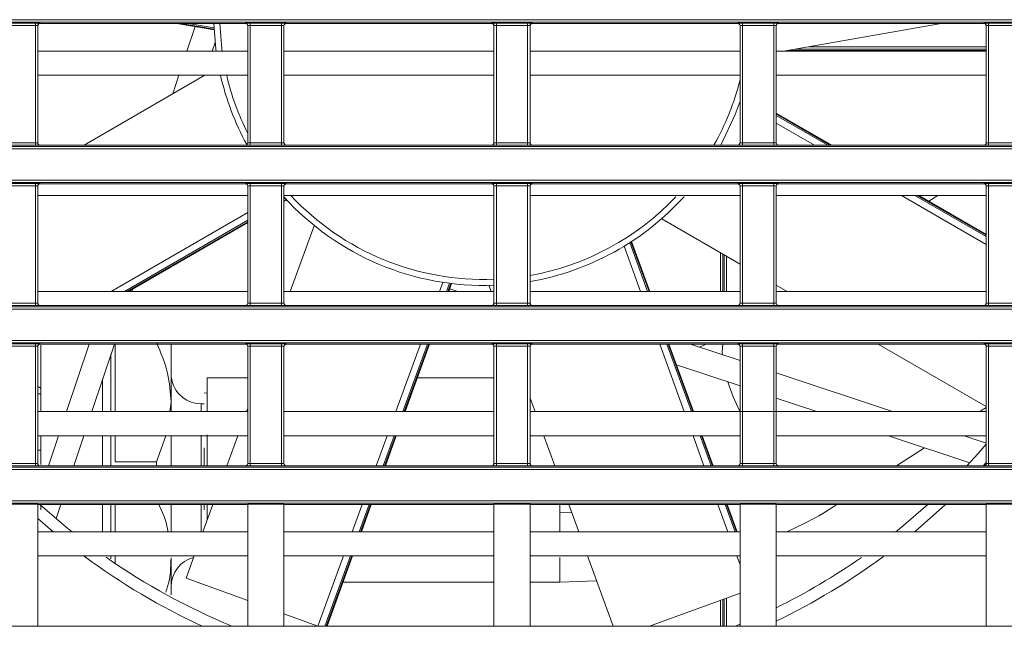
# Model space of a CAD drawing. Header units: millimetres. Extents: x 0 to 1118, y 0 to 864.
# Tile 102 of 256: x 181 to 202, y 394 to 407. Entities that reach past the tile are written whole.
import ezdxf

# ---------------------------------------------------------------- set-up
doc = ezdxf.new("R2010")
doc.units = ezdxf.units.MM

msp = doc.modelspace()

# ---------------------------------------------------------------- linework, layer by layer
at = {"color": 9, "linetype": 'Continuous', "lineweight": 0}
for p, q in [((99.8275, 406.6683), (227.4944, 406.6683)), ((227.4944, 406.6183), (99.8275, 406.6183)), ((181.1355, 406.596), (181.7873, 406.596)), ((181.7873, 406.546), (181.1355, 406.546)), ((181.7873, 406.546), (181.7873, 406.596)), ((181.7873, 404.1062), (181.7873, 406.546)), ((181.8373, 406.5443), (181.8373, 404.1079)), ((181.839, 406.5426), (181.8373, 406.5443)), ((181.8873, 406.5943), (181.889, 406.5926)), ((184.8198, 406.5926), (185.5093, 406.471)), ((185.5079, 406.4981), (184.972, 406.5926)), ((186.1588, 406.5926), (186.1606, 406.5943)), ((186.2105, 406.5443), (186.2088, 406.5426)), ((186.2105, 404.1079), (186.2105, 406.5443)), ((186.2605, 406.596), (186.9123, 406.596)), ((186.2605, 406.546), (186.2605, 406.596)), ((186.9123, 406.546), (186.2605, 406.546)), ((186.2605, 406.546), (186.2605, 404.1062)), ((186.9123, 406.546), (186.9123, 406.596)), ((186.9123, 404.1062), (186.9123, 406.546)), ((186.9623, 406.5443), (186.9623, 404.1079)), ((186.964, 406.5426), (186.9623, 406.5443)), ((187.0123, 406.5943), (187.014, 406.5926)), ((191.2838, 406.5926), (191.2856, 406.5943)), ((191.3355, 406.5443), (191.3338, 406.5426)), ((191.3355, 404.1079), (191.3355, 406.5443)), ((191.3855, 406.596), (192.0373, 406.596)), ((191.3855, 406.546), (191.3855, 406.596)), ((192.0373, 406.546), (191.3855, 406.546)), ((191.3855, 406.546), (191.3855, 404.1062)), ((192.0373, 406.546), (192.0373, 406.596)), ((192.0373, 404.1062), (192.0373, 406.546)), ((192.0873, 406.5443), (192.0873, 404.1079)), ((192.089, 406.5426), (192.0873, 406.5443)), ((192.1373, 406.5943), (192.139, 406.5926)), ((196.4088, 406.5926), (196.4106, 406.5943)), ((196.4605, 406.5443), (196.4588, 406.5426)), ((196.4605, 404.1079), (196.4605, 406.5443)), ((196.5105, 406.596), (197.1623, 406.596)), ((196.5105, 406.546), (196.5105, 406.596)), ((197.1623, 406.546), (196.5105, 406.546)), ((196.5105, 406.546), (196.5105, 404.1062)), ((197.1623, 406.546), (197.1623, 406.596)), ((197.1623, 404.1062), (197.1623, 406.546)), ((197.2123, 406.5443), (197.2123, 404.1079)), ((197.214, 406.5426), (197.2123, 406.5443)), ((197.2623, 406.5943), (197.264, 406.5926)), ((201.5338, 406.5926), (201.5356, 406.5943)), ((201.5855, 406.5443), (201.5838, 406.5426)), ((201.5855, 404.1079), (201.5855, 406.5443)), ((201.6355, 406.596), (202.2873, 406.596)), ((201.6355, 406.546), (201.6355, 406.596)), ((202.2873, 406.546), (201.6355, 406.546)), ((201.6355, 406.546), (201.6355, 404.1062)), ((197.8933, 406.1073), (201.5838, 406.1073)), ((197.4376, 406.027), (201.5838, 406.027)), ((201.5838, 406.0573), (197.6098, 406.0573)), ((196.4588, 404.9531), (196.4534, 404.9562)), ((198.3373, 404.0597), (197.214, 404.7082)), ((197.214, 404.6777), (198.2844, 404.0597)), ((198.0062, 404.0597), (197.214, 404.5171)), ((181.1355, 404.1062), (181.7873, 404.1062)), ((181.7873, 404.0562), (181.1355, 404.0562)), ((181.7873, 404.0562), (181.7873, 404.1062)), ((181.8373, 404.1079), (181.839, 404.1097)), ((181.889, 404.0597), (181.8873, 404.0579)), ((186.1606, 404.0579), (186.1588, 404.0597)), ((186.2088, 404.1097), (186.2105, 404.1079)), ((186.2605, 404.0562), (186.2605, 404.1062)), ((186.2605, 404.1062), (186.9123, 404.1062)), ((186.9123, 404.0562), (186.2605, 404.0562)), ((186.9123, 404.0562), (186.9123, 404.1062)), ((186.9623, 404.1079), (186.964, 404.1097)), ((187.014, 404.0597), (187.0123, 404.0579)), ((191.2856, 404.0579), (191.2838, 404.0597)), ((191.3338, 404.1097), (191.3355, 404.1079)), ((191.3855, 404.0562), (191.3855, 404.1062)), ((191.3855, 404.1062), (192.0373, 404.1062)), ((192.0373, 404.0562), (191.3855, 404.0562)), ((192.0373, 404.0562), (192.0373, 404.1062)), ((192.0873, 404.1079), (192.089, 404.1097)), ((192.139, 404.0597), (192.1373, 404.0579)), ((196.4106, 404.0579), (196.4088, 404.0597)), ((196.4588, 404.1097), (196.4605, 404.1079)), ((196.5105, 404.0562), (196.5105, 404.1062)), ((196.5105, 404.1062), (197.1623, 404.1062)), ((197.1623, 404.0562), (196.5105, 404.0562)), ((197.1623, 404.0562), (197.1623, 404.1062)), ((197.2123, 404.1079), (197.214, 404.1097)), ((197.264, 404.0597), (197.2623, 404.0579)), ((201.5356, 404.0579), (201.5338, 404.0597)), ((201.5838, 404.1097), (201.5855, 404.1079)), ((201.6355, 404.0562), (201.6355, 404.1062)), ((201.6355, 404.1062), (202.2873, 404.1062)), ((202.2873, 404.0562), (201.6355, 404.0562)), ((99.8275, 404.0339), (230.6879, 404.0339)), ((230.6879, 403.9839), (99.8275, 403.9839)), ((99.8275, 403.3322), (230.6879, 403.3322)), ((230.6879, 403.2822), (99.8275, 403.2822)), ((181.1355, 403.2599), (181.7873, 403.2599)), ((181.7873, 403.2099), (181.7873, 403.2599)), ((181.8873, 403.2582), (181.889, 403.2564)), ((186.1588, 403.2564), (186.1606, 403.2582)), ((186.2605, 403.2599), (186.9123, 403.2599)), ((186.2605, 403.2099), (186.2605, 403.2599)), ((186.9123, 403.2099), (186.9123, 403.2599)), ((187.0123, 403.2582), (187.014, 403.2564)), ((191.2838, 403.2564), (191.2856, 403.2582)), ((191.3855, 403.2599), (192.0373, 403.2599)), ((191.3855, 403.2099), (191.3855, 403.2599)), ((192.0373, 403.2099), (192.0373, 403.2599)), ((192.1373, 403.2582), (192.139, 403.2564)), ((196.4088, 403.2564), (196.4106, 403.2582)), ((196.5105, 403.2599), (197.1623, 403.2599)), ((196.5105, 403.2099), (196.5105, 403.2599)), ((197.1623, 403.2099), (197.1623, 403.2599)), ((197.2623, 403.2582), (197.264, 403.2564)), ((201.5338, 403.2564), (201.5356, 403.2582)), ((201.6355, 403.2599), (202.2873, 403.2599)), ((201.6355, 403.2099), (201.6355, 403.2599)), ((181.7873, 403.2099), (181.1355, 403.2099)), ((181.7873, 400.7701), (181.7873, 403.2099)), ((181.8373, 403.2082), (181.8373, 400.7718)), ((181.839, 403.2065), (181.8373, 403.2082)), ((186.2105, 403.2082), (186.2088, 403.2065)), ((186.2105, 400.7718), (186.2105, 403.2082)), ((186.9123, 403.2099), (186.2605, 403.2099)), ((186.2605, 403.2099), (186.2605, 400.7701)), ((186.9123, 400.7701), (186.9123, 403.2099)), ((186.9623, 403.2082), (186.9623, 400.7718)), ((186.964, 403.2065), (186.9623, 403.2082)), ((191.3355, 403.2082), (191.3338, 403.2065)), ((191.3355, 400.7718), (191.3355, 403.2082)), ((192.0373, 403.2099), (191.3855, 403.2099)), ((191.3855, 403.2099), (191.3855, 400.7701)), ((192.0373, 400.7701), (192.0373, 403.2099)), ((192.0873, 403.2082), (192.0873, 400.7718)), ((192.089, 403.2065), (192.0873, 403.2082)), ((196.4605, 403.2082), (196.4588, 403.2065)), ((196.4605, 400.7718), (196.4605, 403.2082)), ((197.1623, 403.2099), (196.5105, 403.2099)), ((196.5105, 403.2099), (196.5105, 400.7701)), ((197.1623, 400.7701), (197.1623, 403.2099)), ((197.2123, 403.2082), (197.2123, 400.7718)), ((197.214, 403.2065), (197.2123, 403.2082)), ((201.5855, 403.2082), (201.5838, 403.2065)), ((201.5855, 400.7718), (201.5855, 403.2082)), ((202.2873, 403.2099), (201.6355, 403.2099)), ((201.6355, 403.2099), (201.6355, 400.7701)), ((186.9932, 402.9485), (186.964, 402.9317)), ((186.964, 402.9012), (187.0116, 402.9287)), ((201.5838, 401.9942), (199.8175, 403.0139)), ((200.0957, 403.0139), (201.5838, 402.1548)), ((201.5838, 402.1853), (200.1486, 403.0139)), ((183.3641, 401.0139), (186.2088, 402.6563)), ((186.2088, 402.4957), (183.6423, 401.0139)), ((183.6952, 401.0139), (186.2088, 402.4652)), ((194.166, 402.0304), (194.536, 401.0139)), ((194.5641, 401.0139), (194.1888, 402.0451)), ((194.388, 401.0139), (194.0454, 401.9551)), ((196.0498, 401.0139), (196.0498, 401.8182)), ((196.0998, 401.7893), (196.0998, 401.0139)), ((196.1301, 401.0139), (196.1301, 401.7718)), ((196.1801, 401.7429), (196.1801, 401.0139)), ((190.2025, 401.0139), (190.2717, 401.204)), ((190.4125, 401.1841), (190.3505, 401.0139)), ((190.3787, 401.0139), (190.4394, 401.1808)), ((99.8275, 400.6978), (309.2203, 400.6978)), ((309.2203, 400.6478), (99.8275, 400.6478)), ((181.1355, 400.7701), (181.7873, 400.7701)), ((181.7873, 400.7201), (181.1355, 400.7201)), ((181.7873, 400.7201), (181.7873, 400.7701)), ((181.8373, 400.7718), (181.839, 400.7736)), ((181.889, 400.7236), (181.8873, 400.7218)), ((186.1606, 400.7218), (186.1588, 400.7236)), ((186.2088, 400.7736), (186.2105, 400.7718)), ((186.2605, 400.7201), (186.2605, 400.7701)), ((186.2605, 400.7701), (186.9123, 400.7701)), ((186.9123, 400.7201), (186.2605, 400.7201)), ((186.9123, 400.7201), (186.9123, 400.7701)), ((186.9623, 400.7718), (186.964, 400.7736)), ((187.014, 400.7236), (187.0123, 400.7218)), ((191.2856, 400.7218), (191.2838, 400.7236)), ((191.3338, 400.7736), (191.3355, 400.7718)), ((191.3855, 400.7201), (191.3855, 400.7701)), ((191.3855, 400.7701), (192.0373, 400.7701)), ((192.0373, 400.7201), (191.3855, 400.7201)), ((192.0373, 400.7201), (192.0373, 400.7701)), ((192.0873, 400.7718), (192.089, 400.7736)), ((192.139, 400.7236), (192.1373, 400.7218)), ((196.4106, 400.7218), (196.4088, 400.7236)), ((196.4588, 400.7736), (196.4605, 400.7718)), ((196.5105, 400.7201), (196.5105, 400.7701)), ((196.5105, 400.7701), (197.1623, 400.7701)), ((197.1623, 400.7201), (196.5105, 400.7201)), ((197.1623, 400.7201), (197.1623, 400.7701)), ((197.2123, 400.7718), (197.214, 400.7736)), ((197.264, 400.7236), (197.2623, 400.7218)), ((201.5356, 400.7218), (201.5338, 400.7236)), ((201.5838, 400.7736), (201.5855, 400.7718)), ((201.6355, 400.7201), (201.6355, 400.7701)), ((201.6355, 400.7701), (202.2873, 400.7701)), ((202.2873, 400.7201), (201.6355, 400.7201)), ((99.8275, 399.9961), (309.2203, 399.9961)), ((309.2203, 399.9461), (99.8275, 399.9461)), ((181.1355, 399.9238), (181.7873, 399.9238)), ((181.7873, 399.8738), (181.1355, 399.8738)), ((181.7873, 399.8738), (181.7873, 399.9238)), ((181.7873, 397.434), (181.7873, 399.8738)), ((181.8373, 399.8721), (181.8373, 397.4357)), ((181.839, 399.8703), (181.8373, 399.8721)), ((181.8873, 399.9221), (181.889, 399.9203)), ((186.1588, 399.9203), (186.1606, 399.9221)), ((186.2105, 399.8721), (186.2088, 399.8703)), ((186.2105, 397.4357), (186.2105, 399.8721)), ((186.2605, 399.9238), (186.9123, 399.9238)), ((186.2605, 399.8738), (186.2605, 399.9238)), ((186.9123, 399.8738), (186.2605, 399.8738)), ((186.2605, 399.8738), (186.2605, 397.434)), ((186.9123, 399.8738), (186.9123, 399.9238)), ((186.9123, 397.434), (186.9123, 399.8738)), ((186.9623, 399.8721), (186.9623, 397.4357)), ((186.964, 399.8703), (186.9623, 399.8721)), ((187.0123, 399.9221), (187.014, 399.9203)), ((189.2926, 398.5139), (189.8045, 399.9203)), ((189.9525, 399.9203), (189.4406, 398.5139)), ((189.4687, 398.5139), (189.9806, 399.9203)), ((191.2838, 399.9203), (191.2856, 399.9221)), ((191.3355, 399.8721), (191.3338, 399.8703)), ((191.3355, 397.4357), (191.3355, 399.8721)), ((191.3855, 399.9238), (192.0373, 399.9238)), ((191.3855, 399.8738), (191.3855, 399.9238)), ((192.0373, 399.8738), (191.3855, 399.8738)), ((191.3855, 399.8738), (191.3855, 397.434)), ((192.0373, 399.8738), (192.0373, 399.9238)), ((192.0373, 397.434), (192.0373, 399.8738)), ((192.0873, 399.8721), (192.0873, 397.4357)), ((192.089, 399.8703), (192.0873, 399.8721)), ((192.1373, 399.9221), (192.139, 399.9203)), ((195.2979, 398.5139), (194.786, 399.9203)), ((194.934, 399.9203), (195.4459, 398.5139)), ((195.474, 398.5139), (194.9621, 399.9203)), ((196.4088, 399.9203), (196.4106, 399.9221)), ((196.4605, 399.8721), (196.4588, 399.8703)), ((196.4605, 397.4357), (196.4605, 399.8721)), ((196.5105, 399.9238), (197.1623, 399.9238)), ((196.5105, 399.8738), (196.5105, 399.9238)), ((197.1623, 399.8738), (196.5105, 399.8738)), ((196.5105, 399.8738), (196.5105, 397.434)), ((197.1623, 399.8738), (197.1623, 399.9238)), ((197.1623, 397.434), (197.1623, 399.8738)), ((197.2123, 399.8721), (197.2123, 397.4357)), ((197.214, 399.8703), (197.2123, 399.8721)), ((197.2623, 399.9221), (197.264, 399.9203)), ((201.5338, 399.9203), (201.5356, 399.9221)), ((201.5855, 399.8721), (201.5838, 399.8703)), ((201.5855, 397.4357), (201.5855, 399.8721)), ((201.6355, 399.9238), (202.2873, 399.9238)), ((201.6355, 399.8738), (201.6355, 399.9238)), ((202.2873, 399.8738), (201.6355, 399.8738)), ((201.6355, 399.8738), (201.6355, 397.434)), ((185.2385, 398.679), (185.2385, 398.5139)), ((185.2385, 398.0273), (185.2385, 397.3875)), ((188.8826, 397.3875), (189.1106, 398.0139)), ((189.2586, 398.0139), (189.0306, 397.3875)), ((189.0587, 397.3875), (189.2868, 398.0139)), ((195.7079, 397.3875), (195.4799, 398.0139)), ((195.6279, 398.0139), (195.8559, 397.3875)), ((195.884, 397.3875), (195.656, 398.0139)), ((99.8275, 397.3617), (309.2203, 397.3617)), ((309.2203, 397.3117), (99.8275, 397.3117)), ((181.1355, 397.434), (181.7873, 397.434)), ((181.7873, 397.384), (181.1355, 397.384)), ((181.7873, 397.384), (181.7873, 397.434)), ((181.8373, 397.4357), (181.839, 397.4375)), ((181.889, 397.3875), (181.8873, 397.3857)), ((186.1606, 397.3857), (186.1588, 397.3875)), ((186.2088, 397.4375), (186.2105, 397.4357)), ((186.2605, 397.384), (186.2605, 397.434)), ((186.2605, 397.434), (186.9123, 397.434)), ((186.9123, 397.384), (186.2605, 397.384)), ((186.9123, 397.384), (186.9123, 397.434)), ((186.9623, 397.4357), (186.964, 397.4375)), ((187.014, 397.3875), (187.0123, 397.3857)), ((191.2856, 397.3857), (191.2838, 397.3875)), ((191.3338, 397.4375), (191.3355, 397.4357)), ((191.3855, 397.384), (191.3855, 397.434)), ((191.3855, 397.434), (192.0373, 397.434)), ((192.0373, 397.384), (191.3855, 397.384)), ((192.0373, 397.384), (192.0373, 397.434)), ((192.0873, 397.4357), (192.089, 397.4375)), ((192.139, 397.3875), (192.1373, 397.3857)), ((196.4106, 397.3857), (196.4088, 397.3875)), ((196.4588, 397.4375), (196.4605, 397.4357)), ((196.5105, 397.384), (196.5105, 397.434)), ((196.5105, 397.434), (197.1623, 397.434)), ((197.1623, 397.384), (196.5105, 397.384)), ((197.1623, 397.384), (197.1623, 397.434)), ((197.2123, 397.4357), (197.214, 397.4375)), ((197.264, 397.3875), (197.2623, 397.3857)), ((201.5356, 397.3857), (201.5338, 397.3875)), ((201.5838, 397.4375), (201.5855, 397.4357)), ((201.6355, 397.384), (201.6355, 397.434)), ((201.6355, 397.434), (202.2873, 397.434)), ((202.2873, 397.384), (201.6355, 397.384)), ((99.8275, 396.66), (309.2203, 396.66)), ((309.2203, 396.61), (99.8275, 396.61)), ((185.2385, 396.5842), (185.2385, 396.0139)), ((188.3827, 396.0139), (188.5902, 396.5842)), ((188.7383, 396.5842), (188.5307, 396.0139)), ((188.5588, 396.0139), (188.7664, 396.5842)), ((192.7062, 396.409), (192.7062, 396.5842)), ((196.2078, 396.0139), (196.0002, 396.5842)), ((196.1483, 396.5842), (196.3558, 396.0139)), ((196.384, 396.0139), (196.1764, 396.5842)), ((192.9559, 396.4127), (192.7062, 396.409)), ((192.7062, 396.0139), (192.7062, 396.409)), ((187.6695, 394.0546), (188.2007, 395.5139)), ((188.3487, 395.5139), (187.8164, 394.0513)), ((187.8445, 394.0513), (188.3768, 395.5139)), ((192.7062, 394.965), (192.7062, 395.4817)), ((196.4588, 395.3244), (196.3898, 395.5139)), ((196.1801, 394.6356), (196.1801, 394.0513)), ((196.0498, 394.0513), (196.0498, 394.5882)), ((196.0998, 394.6063), (196.0998, 394.0513)), ((196.1301, 394.0513), (196.1301, 394.6174))]:
    msp.add_line(p, q, dxfattribs=at)
at = {"color": 7, "linetype": 'Continuous', "lineweight": 15}
for p, q in [((181.839, 406.5426), (181.839, 404.1097)), ((186.1588, 406.5926), (181.889, 406.5926)), ((184.7328, 406.5926), (185.5098, 406.4555)), ((184.9443, 406.0139), (185.1153, 406.5251)), ((186.2088, 404.1097), (186.2088, 406.5426)), ((186.964, 406.5426), (186.964, 404.1097)), ((191.2838, 406.5926), (187.014, 406.5926)), ((191.3338, 404.1097), (191.3338, 406.5426)), ((192.089, 406.5426), (192.089, 404.1097)), ((196.4088, 406.5926), (192.139, 406.5926)), ((196.4588, 404.1097), (196.4588, 406.5426)), ((197.214, 406.5426), (197.214, 404.1097)), ((201.5338, 406.5926), (197.264, 406.5926)), ((197.3637, 406.0139), (200.6452, 406.5926)), ((201.5838, 404.1097), (201.5838, 406.5426)), ((185.5309, 406.1912), (185.4715, 406.0139)), ((186.2088, 406.0139), (181.839, 406.0139)), ((191.3338, 406.0139), (186.964, 406.0139)), ((196.4588, 406.0139), (192.089, 406.0139)), ((201.5838, 406.0139), (197.214, 406.0139)), ((186.2088, 405.5139), (181.839, 405.5139)), ((185.3195, 405.5139), (182.8006, 404.0597)), ((184.6471, 405.1258), (184.777, 405.5139)), ((185.3042, 405.5139), (185.3006, 405.5031)), ((191.3338, 405.5139), (186.964, 405.5139)), ((196.4588, 405.5139), (192.089, 405.5139)), ((201.5838, 405.5139), (197.214, 405.5139)), ((198.3675, 404.0597), (197.214, 404.7257)), ((186.1588, 404.0597), (181.889, 404.0597)), ((191.2838, 404.0597), (187.014, 404.0597)), ((196.4088, 404.0597), (192.139, 404.0597)), ((201.5338, 404.0597), (197.264, 404.0597)), ((186.1588, 403.2564), (181.889, 403.2564)), ((191.2838, 403.2564), (187.014, 403.2564)), ((196.4088, 403.2564), (192.139, 403.2564)), ((201.5338, 403.2564), (197.264, 403.2564)), ((181.839, 403.2065), (181.839, 400.7736)), ((186.2088, 400.7736), (186.2088, 403.2065)), ((186.964, 403.2065), (186.964, 400.7736)), ((191.3338, 400.7736), (191.3338, 403.2065)), ((192.089, 403.2065), (192.089, 400.7736)), ((196.4588, 400.7736), (196.4588, 403.2065)), ((197.214, 403.2065), (197.214, 400.7736)), ((201.5838, 400.7736), (201.5838, 403.2065)), ((186.2088, 403.0139), (181.839, 403.0139)), ((191.3338, 403.0139), (186.964, 403.0139)), ((186.964, 402.8837), (187.0219, 402.9172)), ((196.4588, 403.0139), (192.089, 403.0139)), ((201.5838, 403.0139), (197.214, 403.0139)), ((201.5838, 402.2028), (200.1788, 403.0139)), ((200.5748, 403.0139), (200.3886, 402.8928)), ((183.7254, 401.0139), (186.2088, 402.4477)), ((194.8304, 402.5222), (196.4588, 401.582)), ((187.5926, 402.3793), (187.0957, 401.0139)), ((194.5802, 401.0139), (194.2019, 402.0533)), ((186.2088, 401.0139), (181.839, 401.0139)), ((183.8161, 401.0663), (183.7986, 401.0139)), ((191.3338, 401.0139), (186.964, 401.0139)), ((190.3948, 401.0139), (190.4547, 401.1786)), ((190.5832, 401.0139), (190.4152, 401.0701)), ((191.2375, 401.1338), (191.2811, 401.0139)), ((196.4588, 401.0139), (192.089, 401.0139)), ((197.214, 401.146), (197.4427, 401.0139)), ((201.5838, 401.0139), (197.214, 401.0139)), ((186.1588, 400.7236), (181.889, 400.7236)), ((191.2838, 400.7236), (187.014, 400.7236)), ((196.4088, 400.7236), (192.139, 400.7236)), ((201.5338, 400.7236), (197.264, 400.7236)), ((181.839, 399.8703), (181.839, 397.4375)), ((186.1588, 399.9203), (181.889, 399.9203)), ((181.905, 398.9648), (181.905, 399.8951)), ((182.4348, 398.5139), (182.9054, 399.9203)), ((183.4326, 399.9203), (182.9621, 398.5139)), ((183.4477, 399.9203), (183.4477, 398.5139)), ((186.2088, 397.4375), (186.2088, 399.8703)), ((186.964, 399.8703), (186.964, 397.4375)), ((191.2838, 399.9203), (187.014, 399.9203)), ((189.4848, 398.5139), (189.9967, 399.9203)), ((191.3338, 397.4375), (191.3338, 399.8703)), ((192.089, 399.8703), (192.089, 397.4375)), ((196.4088, 399.9203), (192.139, 399.9203)), ((195.4901, 398.5139), (194.9782, 399.9203)), ((195.4274, 399.9203), (196.4588, 399.5752)), ((195.7517, 399.9203), (195.6174, 399.8568)), ((196.4588, 397.4375), (196.4588, 399.8703)), ((197.214, 399.8703), (197.214, 397.4375)), ((201.5338, 399.9203), (197.264, 399.9203)), ((199.3369, 399.9203), (201.5826, 398.6238)), ((201.5838, 397.4375), (201.5838, 399.8703)), ((196.4588, 399.048), (195.1344, 399.4911)), ((183.1886, 398.5139), (183.1886, 399.1909)), ((185.3635, 399.2147), (185.3635, 398.5139)), ((186.2088, 399.2147), (185.3635, 399.2147)), ((191.3338, 399.215), (189.74, 399.215)), ((197.214, 399.3225), (199.6307, 398.5139)), ((181.905, 398.8842), (181.905, 398.9648)), ((181.839, 398.8842), (181.905, 398.8842)), ((181.905, 398.8842), (181.905, 398.5139)), ((185.3635, 398.8959), (185.3041, 398.9086)), ((192.089, 398.7943), (192.1911, 398.5139)), ((198.0549, 398.5139), (197.214, 398.7953)), ((184.6135, 398.7093), (184.5895, 398.5139)), ((184.6135, 398.5139), (184.6135, 398.7093)), ((185.3047, 398.679), (185.2385, 398.679)), ((186.2088, 398.5771), (186.1858, 398.5139)), ((201.4508, 398.5139), (201.5838, 398.6004)), ((201.5838, 398.6259), (201.5826, 398.6238)), ((186.2088, 398.5139), (181.839, 398.5139)), ((191.3338, 398.5139), (186.964, 398.5139)), ((201.5838, 398.5139), (192.089, 398.5139)), ((186.2088, 398.0139), (181.839, 398.0139)), ((181.905, 398.0139), (181.905, 397.7118)), ((182.0579, 397.3875), (182.2675, 398.0139)), ((182.7948, 398.0139), (182.5852, 397.3875)), ((183.1886, 397.3875), (183.1886, 398.0191)), ((183.4477, 398.0139), (183.4477, 397.4696)), ((184.5065, 398.0139), (184.3113, 397.4696)), ((185.3635, 398.0305), (185.3635, 397.3875)), ((186.0038, 398.0139), (185.7758, 397.3875)), ((191.3338, 398.0139), (186.964, 398.0139)), ((189.0748, 397.3875), (189.3028, 398.0139)), ((196.4588, 398.0139), (192.089, 398.0139)), ((192.373, 398.0139), (192.6011, 397.3875)), ((195.9001, 397.3875), (195.6721, 398.0139)), ((201.5838, 398.0139), (197.214, 398.0139)), ((201.2402, 397.4481), (199.5492, 398.0139)), ((201.125, 398.0139), (201.5838, 397.8604)), ((181.905, 397.4127), (181.905, 397.7118)), ((185.3044, 397.7581), (185.3044, 397.3875)), ((199.7187, 397.3875), (200.2972, 397.7637)), ((186.1588, 397.3875), (181.889, 397.3875)), ((184.3113, 397.4696), (183.4477, 397.4696)), ((184.3113, 397.4696), (184.3113, 397.3875)), ((191.2838, 397.3875), (187.014, 397.3875)), ((196.4088, 397.3875), (192.139, 397.3875)), ((201.5338, 397.3875), (197.264, 397.3875)), ((201.5838, 397.4551), (201.5232, 397.3875)), ((181.8364, 396.5868), (181.0864, 396.5868)), ((181.839, 396.5842), (181.8364, 396.5868)), ((181.8364, 394.0487), (181.8364, 396.5868)), ((186.2088, 396.5842), (181.839, 396.5842)), ((181.839, 396.5842), (181.839, 394.0513)), ((181.905, 396.4682), (181.905, 396.5842)), ((182.3164, 396.5842), (182.2179, 396.29)), ((183.1886, 396.0139), (183.1886, 396.5842)), ((183.4477, 396.5842), (183.4477, 396.0139)), ((185.4834, 396.5842), (185.2759, 396.0139)), ((185.3044, 396.5842), (185.3044, 396.4718)), ((185.3635, 396.5842), (185.3635, 396.409)), ((186.2114, 396.5868), (186.2088, 396.5842)), ((186.2088, 394.0513), (186.2088, 396.5842)), ((186.9614, 396.5868), (186.2114, 396.5868)), ((186.2114, 396.5868), (186.2114, 394.0487)), ((186.964, 396.5842), (186.9614, 396.5868)), ((186.9614, 394.0487), (186.9614, 396.5868)), ((191.3338, 396.5842), (186.964, 396.5842)), ((186.964, 396.5842), (186.964, 394.0513)), ((188.5749, 396.0139), (188.7825, 396.5842)), ((191.3364, 396.5868), (191.3338, 396.5842)), ((191.3338, 394.0513), (191.3338, 396.5842)), ((192.0864, 396.5868), (191.3364, 396.5868)), ((191.3364, 396.5868), (191.3364, 394.0487)), ((192.089, 396.5842), (192.0864, 396.5868)), ((192.0864, 394.0487), (192.0864, 396.5868)), ((196.4588, 396.5842), (192.089, 396.5842)), ((192.089, 396.5842), (192.089, 394.0513)), ((192.8934, 396.5842), (193.101, 396.0139)), ((196.4, 396.0139), (196.1925, 396.5842)), ((196.4614, 396.5868), (196.4588, 396.5842)), ((196.4588, 394.0513), (196.4588, 396.5842)), ((197.2114, 396.5868), (196.4614, 396.5868)), ((196.4614, 396.5868), (196.4614, 394.0487)), ((197.214, 396.5842), (197.2114, 396.5868)), ((197.2114, 394.0487), (197.2114, 396.5868)), ((201.5838, 396.5842), (197.214, 396.5842)), ((197.214, 396.5842), (197.214, 394.0513)), ((201.5864, 396.5868), (201.5838, 396.5842)), ((201.5838, 394.0513), (201.5838, 396.5842)), ((202.3364, 396.5868), (201.5864, 396.5868)), ((201.5864, 396.5868), (201.5864, 394.0487)), ((182.1576, 396.0139), (181.839, 396.2879)), ((185.3635, 396.409), (185.3635, 396.2548)), ((186.2088, 396.0139), (181.839, 396.0139)), ((191.3338, 396.0139), (186.964, 396.0139)), ((196.4588, 396.0139), (192.089, 396.0139)), ((201.5838, 396.0139), (197.214, 396.0139)), ((186.2088, 395.5139), (181.839, 395.5139)), ((183.3613, 395.4552), (183.3613, 395.5139)), ((183.4477, 395.5139), (183.4477, 395.3577)), ((185.0939, 395.5139), (184.9261, 395.0531)), ((191.3338, 395.5139), (186.964, 395.5139)), ((187.8606, 394.0513), (188.3929, 395.5139)), ((196.4588, 395.5139), (192.089, 395.5139)), ((193.283, 395.5139), (193.8153, 394.0513)), ((201.5838, 395.5139), (197.214, 395.5139)), ((186.2088, 394.5862), (184.9261, 395.0531)), ((188.1931, 394.965), (191.3338, 394.965)), ((192.089, 394.965), (192.7062, 394.965)), ((192.7062, 394.965), (193.472, 394.9947)), ((196.4588, 394.737), (194.5749, 394.0513)), ((187.6695, 394.0546), (186.964, 394.3114)), ((181.8364, 394.0487), (181.0864, 394.0487)), ((181.839, 394.0513), (181.8364, 394.0487)), ((186.2088, 394.0513), (181.839, 394.0513)), ((186.2114, 394.0487), (186.2088, 394.0513)), ((186.9614, 394.0487), (186.2114, 394.0487)), ((186.964, 394.0513), (186.9614, 394.0487)), ((191.3338, 394.0513), (186.964, 394.0513)), ((187.6784, 394.0513), (187.6695, 394.0546)), ((191.3364, 394.0487), (191.3338, 394.0513)), ((192.0864, 394.0487), (191.3364, 394.0487)), ((192.089, 394.0513), (192.0864, 394.0487)), ((196.4588, 394.0513), (192.089, 394.0513)), ((196.3669, 394.0513), (196.4588, 394.0896)), ((196.4614, 394.0487), (196.4588, 394.0513)), ((197.2114, 394.0487), (196.4614, 394.0487)), ((197.214, 394.0513), (197.2114, 394.0487)), ((201.5838, 394.0513), (197.214, 394.0513)), ((201.5864, 394.0487), (201.5838, 394.0513)), ((202.3364, 394.0487), (201.5864, 394.0487))]:
    msp.add_line(p, q, dxfattribs=at)
at = {"color": 7, "linetype": 'Continuous', "lineweight": 15, "flags": 128}
for points in [[(185.5518, 406.0139), (185.546, 406.0586), (185.5043, 406.5926)], [(196.4588, 404.9723), (196.3566, 404.6929), (196.0591, 404.0597)], [(201.184, 397.3875), (201.4187, 397.6457), (201.5838, 397.8355)], [(181.8831, 396.5842), (182.4305, 396.1128), (182.553, 396.0139)], [(199.7003, 396.0139), (199.8228, 396.1128), (200.3702, 396.5842)], [(200.7381, 396.5842), (200.102, 396.0191), (200.0957, 396.0139)]]:
    msp.add_lwpolyline(points, dxfattribs=at)
at = {"color": 9, "linetype": 'Continuous', "lineweight": 0, "flags": 128}
for points in [[(185.6293, 406.5926), (185.6718, 406.0603), (185.678, 406.0139)], [(196.0916, 399.6981), (196.0902, 399.7562), (196.1031, 399.9203)]]:
    msp.add_lwpolyline(points, dxfattribs=at)
at = {"color": 9, "linetype": 'Continuous', "lineweight": 0}
for centre, radius, start, end in [((181.8873, 406.5443), 0.05, 90.02044, 179.97956), ((186.1605, 406.5443), 0.05, 0.02044, 89.97956), ((187.0123, 406.5443), 0.05, 90.02044, 179.97956), ((191.2855, 406.5443), 0.05, 0.02044, 89.97956), ((192.1373, 406.5443), 0.05, 90.02044, 179.97956), ((196.4105, 406.5443), 0.05, 0.02044, 89.97956), ((197.2623, 406.5443), 0.05, 90.02044, 179.97956), ((201.5355, 406.5443), 0.05, 0.02044, 89.97956), ((191.1267, 406.7636), 5.5, 193.15771, 206.59954), ((191.1267, 406.7636), 5.5, 330.55257, 345.80774), ((181.8873, 404.1079), 0.05, 180.02044, 269.97956), ((186.1605, 404.1079), 0.05, 270.02044, 359.97956), ((187.0123, 404.1079), 0.05, 180.02044, 269.97956), ((191.2855, 404.1079), 0.05, 270.02044, 359.97956), ((192.1373, 404.1079), 0.05, 180.02044, 269.97956), ((196.4105, 404.1079), 0.05, 270.02044, 359.97956), ((197.2623, 404.1079), 0.05, 180.02044, 269.97956), ((201.5355, 404.1079), 0.05, 270.02044, 359.97956), ((181.8873, 403.2082), 0.05, 90.02044, 179.97956), ((186.1605, 403.2082), 0.05, 0.02044, 89.97956), ((187.0123, 403.2082), 0.05, 90.02044, 179.97956), ((191.2855, 403.2082), 0.05, 0.02044, 89.97956), ((192.1373, 403.2082), 0.05, 90.02044, 179.97956), ((196.4105, 403.2082), 0.05, 0.02044, 89.97956), ((197.2623, 403.2082), 0.05, 90.02044, 179.97956), ((201.5355, 403.2082), 0.05, 0.02044, 89.97956), ((191.1267, 406.7636), 5.5, 223.01989, 272.15829), ((191.1267, 406.7636), 5.5, 280.07726, 316.59864), ((181.8873, 400.7718), 0.05, 180.02044, 269.97956), ((186.1605, 400.7718), 0.05, 270.02044, 359.97956), ((187.0123, 400.7718), 0.05, 180.02044, 269.97956), ((191.2855, 400.7718), 0.05, 270.02044, 359.97956), ((192.1373, 400.7718), 0.05, 180.02044, 269.97956), ((196.4105, 400.7718), 0.05, 270.02044, 359.97956), ((197.2623, 400.7718), 0.05, 180.02044, 269.97956), ((201.5355, 400.7718), 0.05, 270.02044, 359.97956), ((181.8873, 399.8721), 0.05, 90.02044, 179.97956), ((186.1605, 399.8721), 0.05, 0.02044, 89.97956), ((187.0123, 399.8721), 0.05, 90.02044, 179.97956), ((191.2855, 399.8721), 0.05, 0.02044, 89.97956), ((192.1373, 399.8721), 0.05, 90.02044, 179.97956), ((196.4105, 399.8721), 0.05, 0.02044, 89.97956), ((197.2623, 399.8721), 0.05, 90.02044, 179.97956), ((201.5355, 399.8721), 0.05, 0.02044, 89.97956), ((200.1411, 400.4056), 4.1376, 197.90938, 207.13005), ((181.8873, 397.4357), 0.05, 180.02044, 269.97956), ((186.1605, 397.4357), 0.05, 270.02044, 359.97956), ((187.0123, 397.4357), 0.05, 180.02044, 269.97956), ((191.2855, 397.4357), 0.05, 270.02044, 359.97956), ((192.1373, 397.4357), 0.05, 180.02044, 269.97956), ((196.4105, 397.4357), 0.05, 270.02044, 359.97956), ((197.2623, 397.4357), 0.05, 180.02044, 269.97956), ((201.5355, 397.4357), 0.05, 270.02044, 359.97956)]:
    msp.add_arc(centre, radius, start, end, dxfattribs=at)
at = {"color": 7, "linetype": 'Continuous', "lineweight": 15}
for centre, radius, start, end in [((191.1267, 406.7636), 5.625, 192.90325, 208.61556), ((191.1267, 406.7636), 5.625, 222.26659, 272.1103), ((191.1267, 406.7636), 5.625, 279.85107, 317.79619), ((185.2385, 399.304), 0.625, 180, 270), ((191.1267, 406.7636), 14, 233.50976, 245.23305), ((191.1267, 406.7636), 13.75, 235.11088, 247.5974), ((185.2385, 394.876), 0.625, 104.51236, 180), ((191.1267, 406.7636), 14, 295.77333, 306.45241), ((191.1267, 406.7636), 13.75, 296.27741, 304.86712)]:
    msp.add_arc(centre, radius, start, end, dxfattribs=at)
at = {"color": 9, "linetype": 'Continuous', "lineweight": 0}
for centre, major_axis, ratio, start_param, end_param in [((181.7873, 406.5943), (0.1, 0), 0.0174551, 0.0174533, 1.5707963), ((181.7873, 406.5443), (0.05, 0), 0.0349101, 0.0174533, 1.5707963), ((186.2605, 406.5943), (0.1, 0), 0.0174551, 1.5707963, 3.1241394), ((186.2605, 406.5443), (0.05, 0), 0.0349101, 1.5707963, 3.1241394), ((186.9123, 406.5943), (0.1, 0), 0.0174551, 0.0174533, 1.5707963), ((186.9123, 406.5443), (0.05, 0), 0.0349101, 0.0174533, 1.5707963), ((191.3855, 406.5943), (0.1, 0), 0.0174551, 1.5707963, 3.1241394), ((191.3855, 406.5443), (0.05, 0), 0.0349101, 1.5707963, 3.1241394), ((192.0373, 406.5943), (0.1, 0), 0.0174551, 0.0174533, 1.5707963), ((192.0373, 406.5443), (0.05, 0), 0.0349101, 0.0174533, 1.5707963), ((196.5105, 406.5943), (0.1, 0), 0.0174551, 1.5707963, 3.1241394), ((196.5105, 406.5443), (0.05, 0), 0.0349101, 1.5707963, 3.1241394), ((197.1623, 406.5943), (0.1, 0), 0.0174551, 0.0174533, 1.5707963), ((197.1623, 406.5443), (0.05, 0), 0.0349101, 0.0174533, 1.5707963), ((201.6355, 406.5943), (0.1, 0), 0.0174551, 1.5707963, 3.1241394), ((201.6355, 406.5443), (0.05, 0), 0.0349101, 1.5707963, 3.1241394), ((181.7873, 404.1079), (0.05, 0), 0.0349101, 4.712389, 6.265732), ((181.7873, 404.058), (0.1, 0), 0.0174551, 4.712389, 6.265732), ((186.2605, 404.058), (0.1, 0), 0.0174551, 3.1590459, 4.712389), ((186.2605, 404.1079), (0.05, 0), 0.0349101, 3.1590459, 4.712389), ((186.9123, 404.1079), (0.05, 0), 0.0349101, 4.712389, 6.265732), ((186.9123, 404.058), (0.1, 0), 0.0174551, 4.712389, 6.265732), ((191.3855, 404.058), (0.1, 0), 0.0174551, 3.1590459, 4.712389), ((191.3855, 404.1079), (0.05, 0), 0.0349101, 3.1590459, 4.712389), ((192.0373, 404.1079), (0.05, 0), 0.0349101, 4.712389, 6.265732), ((192.0373, 404.058), (0.1, 0), 0.0174551, 4.712389, 6.265732), ((196.5105, 404.058), (0.1, 0), 0.0174551, 3.1590459, 4.712389), ((196.5105, 404.1079), (0.05, 0), 0.0349101, 3.1590459, 4.712389), ((197.1623, 404.1079), (0.05, 0), 0.0349101, 4.712389, 6.265732), ((197.1623, 404.058), (0.1, 0), 0.0174551, 4.712389, 6.265732), ((201.6355, 404.058), (0.1, 0), 0.0174551, 3.1590459, 4.712389), ((201.6355, 404.1079), (0.05, 0), 0.0349101, 3.1590459, 4.712389), ((181.7873, 403.2582), (0.1, 0), 0.0174551, 0.0174533, 1.5707963), ((186.2605, 403.2582), (0.1, 0), 0.0174551, 1.5707963, 3.1241394), ((186.9123, 403.2582), (0.1, 0), 0.0174551, 0.0174533, 1.5707963), ((191.3855, 403.2582), (0.1, 0), 0.0174551, 1.5707963, 3.1241394), ((192.0373, 403.2582), (0.1, 0), 0.0174551, 0.0174533, 1.5707963), ((196.5105, 403.2582), (0.1, 0), 0.0174551, 1.5707963, 3.1241394), ((197.1623, 403.2582), (0.1, 0), 0.0174551, 0.0174533, 1.5707963), ((201.6355, 403.2582), (0.1, 0), 0.0174551, 1.5707963, 3.1241394), ((181.7873, 403.2082), (0.05, 0), 0.0349101, 0.0174533, 1.5707963), ((186.2605, 403.2082), (0.05, 0), 0.0349101, 1.5707963, 3.1241394), ((186.9123, 403.2082), (0.05, 0), 0.0349101, 0.0174533, 1.5707963), ((191.3855, 403.2082), (0.05, 0), 0.0349101, 1.5707963, 3.1241394), ((192.0373, 403.2082), (0.05, 0), 0.0349101, 0.0174533, 1.5707963), ((196.5105, 403.2082), (0.05, 0), 0.0349101, 1.5707963, 3.1241394), ((197.1623, 403.2082), (0.05, 0), 0.0349101, 0.0174533, 1.5707963), ((201.6355, 403.2082), (0.05, 0), 0.0349101, 1.5707963, 3.1241394), ((181.7873, 400.7718), (0.05, 0), 0.0349101, 4.712389, 6.265732), ((181.7873, 400.7218), (0.1, 0), 0.0174551, 4.712389, 6.265732), ((186.2605, 400.7218), (0.1, 0), 0.0174551, 3.1590459, 4.712389), ((186.2605, 400.7718), (0.05, 0), 0.0349101, 3.1590459, 4.712389), ((186.9123, 400.7718), (0.05, 0), 0.0349101, 4.712389, 6.265732), ((186.9123, 400.7218), (0.1, 0), 0.0174551, 4.712389, 6.265732), ((191.3855, 400.7218), (0.1, 0), 0.0174551, 3.1590459, 4.712389), ((191.3855, 400.7718), (0.05, 0), 0.0349101, 3.1590459, 4.712389), ((192.0373, 400.7718), (0.05, 0), 0.0349101, 4.712389, 6.265732), ((192.0373, 400.7218), (0.1, 0), 0.0174551, 4.712389, 6.265732), ((196.5105, 400.7218), (0.1, 0), 0.0174551, 3.1590459, 4.712389), ((196.5105, 400.7718), (0.05, 0), 0.0349101, 3.1590459, 4.712389), ((197.1623, 400.7718), (0.05, 0), 0.0349101, 4.712389, 6.265732), ((197.1623, 400.7218), (0.1, 0), 0.0174551, 4.712389, 6.265732), ((201.6355, 400.7218), (0.1, 0), 0.0174551, 3.1590459, 4.712389), ((201.6355, 400.7718), (0.05, 0), 0.0349101, 3.1590459, 4.712389), ((181.7873, 399.9221), (0.1, 0), 0.0174551, 0.0174533, 1.5707963), ((181.7873, 399.8721), (0.05, 0), 0.0349101, 0.0174533, 1.5707963), ((186.2605, 399.9221), (0.1, 0), 0.0174551, 1.5707963, 3.1241394), ((186.2605, 399.8721), (0.05, 0), 0.0349101, 1.5707963, 3.1241394), ((186.9123, 399.9221), (0.1, 0), 0.0174551, 0.0174533, 1.5707963), ((186.9123, 399.8721), (0.05, 0), 0.0349101, 0.0174533, 1.5707963), ((191.3855, 399.9221), (0.1, 0), 0.0174551, 1.5707963, 3.1241394), ((191.3855, 399.8721), (0.05, 0), 0.0349101, 1.5707963, 3.1241394), ((192.0373, 399.9221), (0.1, 0), 0.0174551, 0.0174533, 1.5707963), ((192.0373, 399.8721), (0.05, 0), 0.0349101, 0.0174533, 1.5707963), ((196.5105, 399.9221), (0.1, 0), 0.0174551, 1.5707963, 3.1241394), ((196.5105, 399.8721), (0.05, 0), 0.0349101, 1.5707963, 3.1241394), ((197.1623, 399.9221), (0.1, 0), 0.0174551, 0.0174533, 1.5707963), ((197.1623, 399.8721), (0.05, 0), 0.0349101, 0.0174533, 1.5707963), ((201.6355, 399.9221), (0.1, 0), 0.0174551, 1.5707963, 3.1241394), ((201.6355, 399.8721), (0.05, 0), 0.0349101, 1.5707963, 3.1241394), ((181.7873, 397.4357), (0.05, 0), 0.0349101, 4.712389, 6.265732), ((181.7873, 397.3857), (0.1, 0), 0.0174551, 4.712389, 6.265732), ((186.2605, 397.3857), (0.1, 0), 0.0174551, 3.1590459, 4.712389), ((186.2605, 397.4357), (0.05, 0), 0.0349101, 3.1590459, 4.712389), ((186.9123, 397.4357), (0.05, 0), 0.0349101, 4.712389, 6.265732), ((186.9123, 397.3857), (0.1, 0), 0.0174551, 4.712389, 6.265732), ((191.3855, 397.3857), (0.1, 0), 0.0174551, 3.1590459, 4.712389), ((191.3855, 397.4357), (0.05, 0), 0.0349101, 3.1590459, 4.712389), ((192.0373, 397.4357), (0.05, 0), 0.0349101, 4.712389, 6.265732), ((192.0373, 397.3857), (0.1, 0), 0.0174551, 4.712389, 6.265732), ((196.5105, 397.3857), (0.1, 0), 0.0174551, 3.1590459, 4.712389), ((196.5105, 397.4357), (0.05, 0), 0.0349101, 3.1590459, 4.712389), ((197.1623, 397.4357), (0.05, 0), 0.0349101, 4.712389, 6.265732), ((197.1623, 397.3857), (0.1, 0), 0.0174551, 4.712389, 6.265732), ((201.6355, 397.3857), (0.1, 0), 0.0174551, 3.1590459, 4.712389), ((201.6355, 397.4357), (0.05, 0), 0.0349101, 3.1590459, 4.712389)]:
    msp.add_ellipse(centre, major_axis=major_axis, ratio=ratio, start_param=start_param, end_param=end_param, dxfattribs=at)
at = {"color": 7, "linetype": 'Continuous', "lineweight": 15}
for centre, major_axis, start_param, end_param in [((181.889, 406.5425), (0.0354, -0.0354), 2.3563468, 3.9268385), ((186.1588, 406.5425), (0.0354, 0.0354), 5.4979394, 7.0684312), ((187.014, 406.5425), (0.0354, -0.0354), 2.3563468, 3.9268385), ((191.2838, 406.5425), (0.0354, 0.0354), 5.4979394, 7.0684312), ((192.139, 406.5425), (0.0354, -0.0354), 2.3563468, 3.9268385), ((196.4088, 406.5425), (0.0354, 0.0354), 5.4979394, 7.0684312), ((197.264, 406.5425), (0.0354, -0.0354), 2.3563468, 3.9268385), ((201.5338, 406.5425), (0.0354, 0.0354), 5.4979394, 7.0684312), ((181.889, 404.1097), (0.0354, 0.0354), 2.3563468, 3.9268385), ((186.1588, 404.1097), (0.0354, -0.0354), 5.4979394, 7.0684312), ((187.014, 404.1097), (0.0354, 0.0354), 2.3563468, 3.9268385), ((191.2838, 404.1097), (0.0354, -0.0354), 5.4979394, 7.0684312), ((192.139, 404.1097), (0.0354, 0.0354), 2.3563468, 3.9268385), ((196.4088, 404.1097), (0.0354, -0.0354), 5.4979394, 7.0684312), ((197.264, 404.1097), (0.0354, 0.0354), 2.3563468, 3.9268385), ((201.5338, 404.1097), (0.0354, -0.0354), 5.4979394, 7.0684312), ((181.889, 403.2064), (0.0354, -0.0354), 2.3563468, 3.9268385), ((186.1588, 403.2064), (0.0354, 0.0354), 5.4979394, 7.0684312), ((187.014, 403.2064), (0.0354, -0.0354), 2.3563468, 3.9268385), ((191.2838, 403.2064), (0.0354, 0.0354), 5.4979394, 7.0684312), ((192.139, 403.2064), (0.0354, -0.0354), 2.3563468, 3.9268385), ((196.4088, 403.2064), (0.0354, 0.0354), 5.4979394, 7.0684312), ((197.264, 403.2064), (0.0354, -0.0354), 2.3563468, 3.9268385), ((201.5338, 403.2064), (0.0354, 0.0354), 5.4979394, 7.0684312), ((181.889, 400.7736), (0.0354, 0.0354), 2.3563468, 3.9268385), ((186.1588, 400.7736), (0.0354, -0.0354), 5.4979394, 7.0684312), ((187.014, 400.7736), (0.0354, 0.0354), 2.3563468, 3.9268385), ((191.2838, 400.7736), (0.0354, -0.0354), 5.4979394, 7.0684312), ((192.139, 400.7736), (0.0354, 0.0354), 2.3563468, 3.9268385), ((196.4088, 400.7736), (0.0354, -0.0354), 5.4979394, 7.0684312), ((197.264, 400.7736), (0.0354, 0.0354), 2.3563468, 3.9268385), ((201.5338, 400.7736), (0.0354, -0.0354), 5.4979394, 7.0684312), ((181.889, 399.8703), (0.0354, -0.0354), 2.3563468, 3.9268385), ((186.1588, 399.8703), (0.0354, 0.0354), 5.4979394, 7.0684312), ((187.014, 399.8703), (0.0354, -0.0354), 2.3563468, 3.9268385), ((191.2838, 399.8703), (0.0354, 0.0354), 5.4979394, 7.0684312), ((192.139, 399.8703), (0.0354, -0.0354), 2.3563468, 3.9268385), ((196.4088, 399.8703), (0.0354, 0.0354), 5.4979394, 7.0684312), ((197.264, 399.8703), (0.0354, -0.0354), 2.3563468, 3.9268385), ((201.5338, 399.8703), (0.0354, 0.0354), 5.4979394, 7.0684312), ((181.889, 397.4375), (0.0354, 0.0354), 2.3563468, 3.9268385), ((186.1588, 397.4375), (0.0354, -0.0354), 5.4979394, 7.0684312), ((187.014, 397.4375), (0.0354, 0.0354), 2.3563468, 3.9268385), ((191.2838, 397.4375), (0.0354, -0.0354), 5.4979394, 7.0684312), ((192.139, 397.4375), (0.0354, 0.0354), 2.3563468, 3.9268385), ((196.4088, 397.4375), (0.0354, -0.0354), 5.4979394, 7.0684312), ((197.264, 397.4375), (0.0354, 0.0354), 2.3563468, 3.9268385), ((201.5338, 397.4375), (0.0354, -0.0354), 5.4979394, 7.0684312)]:
    msp.add_ellipse(centre, major_axis=major_axis, ratio=0.9996955, start_param=start_param, end_param=end_param, dxfattribs=at)
for points, knots in [([(184.3113, 399.949), (184.3999, 399.7398), (184.5697, 399.3389), (184.5993, 398.913), (184.6135, 398.7093)], [0, 0, 0, 0, 0.5217841, 1, 1, 1, 1]), ([(184.6135, 398.7093), (184.6135, 398.9392), (184.6135, 399.3991), (184.6135, 399.7978), (184.6135, 399.9119), (184.6135, 399.9203)], [0, 0, 0, 0, 0.4809058, 0.9618116, 1, 1, 1, 1]), ([(183.3613, 398.5139), (183.3613, 398.5329), (183.3613, 398.7942), (183.3613, 399.2123), (183.3613, 399.555), (183.3613, 399.7071)], [0, 0, 0, 0, 0.04161666, 0.57476563, 1, 1, 1, 1]), ([(181.839, 399.0347), (181.8427, 399.0336), (181.8669, 399.0257), (181.8966, 399.0012), (181.9022, 398.9769), (181.905, 398.9648)], [0, 0, 0, 0, 0.0816933, 0.5423528, 1, 1, 1, 1]), ([(183.3613, 397.3875), (183.3613, 397.542), (183.3613, 397.756), (183.3613, 397.9579), (183.3613, 398.0139)], [0, 0, 0, 0, 0.7222375, 1, 1, 1, 1]), ([(184.6135, 397.3875), (184.6135, 397.573), (184.6135, 397.79), (184.6135, 397.9855), (184.6135, 398.0139)], [0, 0, 0, 0, 0.8545938, 1, 1, 1, 1]), ([(181.905, 397.7118), (181.9022, 397.7118), (181.8966, 397.7118), (181.8671, 397.7118), (181.8428, 397.7118), (181.839, 397.7118)], [0, 0, 0, 0, 0.4555872, 0.9143351, 1, 1, 1, 1]), ([(183.3613, 396.0139), (183.3613, 396.1198), (183.3613, 396.3046), (183.3613, 396.5005), (183.3613, 396.5842)], [0, 0, 0, 0, 0.5729993, 1, 1, 1, 1]), ([(184.3566, 396.5842), (184.4348, 396.418), (184.5223, 396.2322), (184.5443, 396.0347), (184.5466, 396.0139)], [0, 0, 0, 0, 0.8948401, 1, 1, 1, 1]), ([(184.6135, 396.0139), (184.6135, 396.092), (184.6135, 396.2716), (184.6135, 396.4713), (184.6135, 396.5842)], [0, 0, 0, 0, 0.4344049, 1, 1, 1, 1]), ([(197.4319, 396.0139), (197.5481, 396.0683), (197.8856, 396.2263), (198.234, 396.4194), (198.4547, 396.5691), (198.4769, 396.5842)], [0, 0, 0, 0, 0.320419, 0.9314474, 1, 1, 1, 1]), ([(184.6135, 395.4708), (184.6078, 395.2685), (184.6009, 395.0267), (184.515, 394.799), (184.5009, 394.7618)], [0, 0, 0, 0, 0.8365367, 1, 1, 1, 1]), ([(184.6135, 394.7027), (184.6135, 394.7343), (184.6135, 394.9334), (184.6135, 395.2253), (184.6135, 395.4708)], [0, 0, 0, 0, 0.1591204, 1, 1, 1, 1])]:
    msp.add_open_spline(points, degree=3, knots=knots, dxfattribs=at)

doc.saveas('drawing.dxf')
